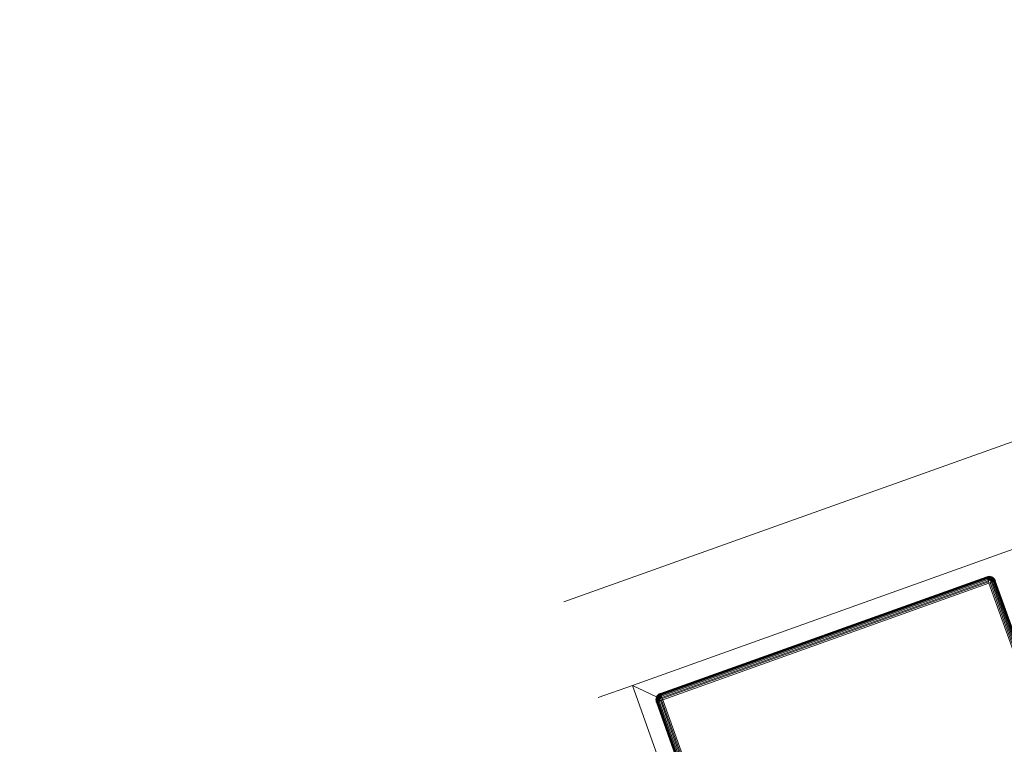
# Model space of a CAD drawing. Header units: millimetres. Extents: x -54833 to 17168, y -29122 to 68726.
# Tile 111 of 122: x -39977 to -39686, y 10289 to 10503. Entities that reach past the tile are written whole.
import ezdxf

# ---------------------------------------------------------------- set-up
doc = ezdxf.new("R2010")
doc.units = ezdxf.units.MM
for name, color, linetype, lineweight, true_color in [('Furniture-2', 7, 'Continuous', 9, 0xaaaaaa), ('Kohvikutool-1', 7, 'Continuous', 9, 0xaaaaaa), ('Surface Pattern-1', 7, 'Continuous', 9, 0x232323)]:
    doc.layers.add(name, color=color, linetype=linetype, lineweight=lineweight, true_color=true_color)

# ---------------------------------------------------------------- blocks, each defined once
blk = doc.blocks.new('MA_Kohvikultool - Kohvikutool_DWG-V90-1_ korruse plaan')
at = {"layer": 'Kohvikutool-1'}
for p, q in [((-10.89, 495), (-175.71, 495)), ((-175.67, 465), (-165, 465)), ((-165, 465), (-158, 458)), ((-165, 15), (-165, 465)), ((-158, 458), (-165, 465)), ((-165, 465), (-35.34, 465)), ((-159.67, 459.09), (-159.86, 458.74)), ((-159.67, 459.09), (-159.86, 458.74)), ((-159.65, 459.08), (-159.83, 458.72)), ((-159.41, 459.41), (-159.67, 459.09)), ((-159.41, 459.41), (-159.67, 459.09)), ((-159.65, 459.08), (-159.67, 459.09)), ((-159.39, 459.39), (-159.65, 459.08)), ((-159.56, 459.02), (-159.65, 459.08)), ((-159.56, 459.02), (-159.31, 459.31)), ((-159.09, 459.67), (-159.41, 459.41)), ((-159.09, 459.67), (-159.41, 459.41)), ((-159.39, 459.39), (-159.41, 459.41)), ((-159.4, 458.92), (-159.18, 459.18)), ((-159.08, 459.65), (-159.39, 459.39)), ((-159.31, 459.31), (-159.39, 459.39)), ((-159.31, 459.31), (-159.02, 459.56)), ((-159.18, 459.18), (-159.31, 459.31)), ((-159.18, 459.18), (-158.92, 459.4)), ((-159, 459), (-159.18, 459.18)), ((-158.74, 459.86), (-159.09, 459.67)), ((-158.74, 459.86), (-159.09, 459.67)), ((-159.08, 459.65), (-159.09, 459.67)), ((-158.72, 459.83), (-159.08, 459.65)), ((-159.02, 459.56), (-159.08, 459.65)), ((-159.02, 459.56), (-158.68, 459.73)), ((-158.92, 459.4), (-159.02, 459.56)), ((-159, 459), (-158.77, 459.18)), ((-158.92, 459.4), (-158.62, 459.56)), ((-158.77, 459.18), (-158.92, 459.4)), ((-158.77, 459.18), (-158.52, 459.31)), ((-158.6, 458.92), (-158.77, 459.18)), ((-158.36, 459.97), (-158.74, 459.86)), ((-158.36, 459.97), (-158.74, 459.86)), ((-158.72, 459.83), (-158.74, 459.86)), ((-158.36, 459.93), (-158.72, 459.83)), ((-158.68, 459.73), (-158.72, 459.83)), ((-158.68, 459.73), (-158.34, 459.83)), ((-158.62, 459.56), (-158.68, 459.73)), ((-158.62, 459.56), (-158.3, 459.65)), ((-158.52, 459.31), (-158.62, 459.56)), ((-158.52, 459.31), (-158.26, 459.39)), ((-158.4, 459.02), (-158.52, 459.31)), ((-158.4, 459.02), (-158.2, 459.08)), ((-158, 460), (-158.36, 459.97)), ((-158, 460), (-158.36, 459.97)), ((-158.36, 459.93), (-158.36, 459.97)), ((-158.36, 459.93), (-158, 459.97)), ((-158.34, 459.83), (-158.36, 459.93)), ((-158.34, 459.83), (-158, 459.86)), ((-158.3, 459.65), (-158.34, 459.83)), ((-158.3, 459.65), (-158, 459.67)), ((-158.26, 459.39), (-158.3, 459.65)), ((-158.26, 459.39), (-158, 459.41)), ((-158.2, 459.08), (-158.26, 459.39)), ((-158.2, 459.08), (-158, 459.09)), ((-158.13, 458.72), (-158.2, 459.08)), ((-158, 459.09), (-158.13, 458.72)), ((-55.75, 460), (-158, 460)), ((-158, 460), (-158, 459.97)), ((-55.75, 460), (-158, 460)), ((-55.75, 459.97), (-158, 459.97)), ((-158, 459.97), (-158, 459.86)), ((-55.75, 459.86), (-158, 459.86)), ((-158, 459.86), (-158, 459.67)), ((-55.75, 459.67), (-158, 459.67)), ((-158, 459.67), (-158, 459.41)), ((-55.75, 459.41), (-158, 459.41)), ((-158, 459.41), (-158, 459.09)), ((-55.75, 459.09), (-158, 459.09)), ((-158, 459.09), (-158, 458.74)), ((-55.39, 459.97), (-55.75, 460)), ((-55.75, 460), (-55.75, 459.97)), ((-55.39, 459.97), (-55.75, 460)), ((-55.75, 459.97), (-55.39, 459.93)), ((-55.75, 459.97), (-55.75, 459.86)), ((-55.75, 459.86), (-55.41, 459.83)), ((-55.75, 459.86), (-55.75, 459.67)), ((-55.75, 459.67), (-55.45, 459.65)), ((-55.75, 459.67), (-55.75, 459.41)), ((-55.75, 459.41), (-55.49, 459.39)), ((-55.75, 459.41), (-55.75, 459.09)), ((-55.75, 459.09), (-55.55, 459.08)), ((-55.75, 459.09), (-55.75, 458.74)), ((-55.75, 458.74), (-55.55, 459.08)), ((-55.49, 459.39), (-55.55, 459.08)), ((-55.55, 459.08), (-55.35, 459.02)), ((-55.55, 459.08), (-55.48, 458.68)), ((-55.45, 459.65), (-55.49, 459.39)), ((-55.49, 459.39), (-55.23, 459.31)), ((-55.41, 459.83), (-55.45, 459.65)), ((-55.45, 459.65), (-55.13, 459.56)), ((-55.39, 459.93), (-55.41, 459.83)), ((-55.41, 459.83), (-55.07, 459.73)), ((-55.01, 459.86), (-55.39, 459.97)), ((-55.39, 459.97), (-55.39, 459.93)), ((-55.01, 459.86), (-55.39, 459.97)), ((-55.03, 459.83), (-55.39, 459.93)), ((-55.35, 459.02), (-55.23, 459.31)), ((-55.23, 459.31), (-55.13, 459.56)), ((-55.23, 459.31), (-54.98, 459.18)), ((-55.15, 458.92), (-54.98, 459.18)), ((-55.13, 459.56), (-55.07, 459.73)), ((-55.13, 459.56), (-54.83, 459.4)), ((-55.07, 459.73), (-55.03, 459.83)), ((-55.07, 459.73), (-54.73, 459.56)), ((-55.01, 459.86), (-55.03, 459.83)), ((-54.67, 459.65), (-55.03, 459.83)), ((-54.66, 459.67), (-55.01, 459.86)), ((-54.66, 459.67), (-55.01, 459.86)), ((-54.98, 459.18), (-54.83, 459.4)), ((-54.98, 459.18), (-54.75, 459)), ((-54.83, 459.4), (-54.73, 459.56)), ((-54.83, 459.4), (-54.57, 459.18)), ((-54.75, 459), (-54.57, 459.18)), ((-54.73, 459.56), (-54.67, 459.65)), ((-54.73, 459.56), (-54.44, 459.31)), ((-54.66, 459.67), (-54.67, 459.65)), ((-54.36, 459.39), (-54.67, 459.65)), ((-54.34, 459.41), (-54.66, 459.67)), ((-54.34, 459.41), (-54.66, 459.67)), ((-54.57, 459.18), (-54.44, 459.31)), ((-54.57, 459.18), (-54.35, 458.92)), ((-54.44, 459.31), (-54.36, 459.39)), ((-54.44, 459.31), (-54.19, 459.02)), ((-54.34, 459.41), (-54.36, 459.39)), ((-54.1, 459.08), (-54.36, 459.39)), ((-54.08, 459.09), (-54.34, 459.41)), ((-54.08, 459.09), (-54.34, 459.41)), ((-54.19, 459.02), (-54.1, 459.08)), ((-54.08, 459.09), (-54.1, 459.08)), ((-53.92, 458.72), (-54.1, 459.08)), ((-53.89, 458.74), (-54.08, 459.09)), ((-53.89, 458.74), (-54.08, 459.09)), ((-159.97, 458.36), (-160, 458)), ((-159.97, 458.36), (-160, 458)), ((-160, 458), (-159.97, 458)), ((-159.86, 458.74), (-159.97, 458.36)), ((-159.86, 458.74), (-159.97, 458.36)), ((-159.93, 458.36), (-159.97, 458)), ((-159.93, 458.36), (-159.97, 458.36)), ((-159.97, 458), (-159.86, 458)), ((-159.97, 458), (-159.97, 22)), ((-159.83, 458.72), (-159.93, 458.36)), ((-159.93, 458.36), (-159.83, 458.34)), ((-159.83, 458.72), (-159.86, 458.74)), ((-159.83, 458.34), (-159.86, 458)), ((-159.86, 458), (-159.67, 458)), ((-159.86, 458), (-159.86, 22)), ((-159.73, 458.68), (-159.83, 458.72)), ((-159.83, 458.34), (-159.73, 458.68)), ((-159.83, 458.34), (-159.65, 458.3)), ((-159.73, 458.68), (-159.56, 459.02)), ((-159.56, 458.62), (-159.73, 458.68)), ((-159.65, 458.3), (-159.67, 458)), ((-159.67, 458), (-159.41, 458)), ((-159.67, 458), (-159.67, 22)), ((-159.65, 458.3), (-159.56, 458.62)), ((-159.65, 458.3), (-159.39, 458.26)), ((-159.4, 458.92), (-159.56, 459.02)), ((-159.56, 458.62), (-159.4, 458.92)), ((-159.31, 458.52), (-159.56, 458.62)), ((-159.39, 458.26), (-159.41, 458)), ((-159.41, 458), (-159.09, 458)), ((-159.41, 458), (-159.41, 22)), ((-159.18, 458.77), (-159.4, 458.92)), ((-159.39, 458.26), (-159.31, 458.52)), ((-159.39, 458.26), (-159.08, 458.2)), ((-159.31, 458.52), (-159.18, 458.77)), ((-159.02, 458.4), (-159.31, 458.52)), ((-159.18, 458.77), (-159, 459)), ((-158.92, 458.6), (-159.18, 458.77)), ((-159.08, 458.2), (-159.09, 458)), ((-159.09, 458), (-158.74, 458)), ((-159.09, 458), (-159.09, 22)), ((-159.08, 458.2), (-159.02, 458.4)), ((-159.08, 458.2), (-158.68, 458.27)), ((-158.74, 458), (-159.08, 458.2)), ((-159.02, 458.4), (-158.92, 458.6)), ((-158.68, 458.27), (-159.02, 458.4)), ((-158.62, 458.4), (-159.02, 458.4)), ((-158.77, 458.77), (-159, 459)), ((-158.92, 458.6), (-158.77, 458.77)), ((-158.62, 458.4), (-158.92, 458.6)), ((-158.52, 458.52), (-158.92, 458.6)), ((-158.77, 458.77), (-158.6, 458.92)), ((-158.52, 458.52), (-158.77, 458.77)), ((-158.4, 458.62), (-158.77, 458.77)), ((-158.74, 22), (-158.74, 458)), ((-158.73, 458.07), (-158.36, 458)), ((-158.6, 458.92), (-158.4, 459.02)), ((-158.4, 458.62), (-158.6, 458.92)), ((-158.27, 458.68), (-158.6, 458.92)), ((-158.27, 458.68), (-158.4, 459.02)), ((-158.13, 458.72), (-158.4, 459.02)), ((-158.36, 458.03), (-158, 458)), ((-158.36, 458), (-158.36, 22)), ((-55.75, 458.74), (-158, 458.74)), ((-158, 458.36), (-158, 458.74)), ((-158, 458.36), (-55.75, 458.36)), ((-158, 458.36), (-158, 458)), ((-158, 458), (-55.75, 458)), ((-158, 22), (-158, 458)), ((-55.75, 458.36), (-55.68, 458.73)), ((-55.72, 458.36), (-55.75, 458)), ((-55.39, 458), (-55.75, 458)), ((-55.75, 458), (-55.75, 22)), ((-55.48, 458.68), (-55.35, 459.02)), ((-55.39, 458), (-55.39, 22)), ((-55.39, 458), (-55.01, 458)), ((-55.35, 459.02), (-55.15, 458.92)), ((-55.35, 458.62), (-55.35, 459.02)), ((-55.35, 458.62), (-55.15, 458.92)), ((-55.23, 458.52), (-55.15, 458.92)), ((-55.23, 458.52), (-54.98, 458.77)), ((-55.15, 458.92), (-54.98, 458.77)), ((-55.13, 458.4), (-54.98, 458.77)), ((-55.13, 458.4), (-54.83, 458.6)), ((-55.07, 458.27), (-54.83, 458.6)), ((-55.07, 458.27), (-54.73, 458.4)), ((-55.03, 458.13), (-54.73, 458.4)), ((-54.67, 458.2), (-55.03, 458.13)), ((-55.02, 458.07), (-54.67, 458.2)), ((-55.01, 458), (-55.01, 22)), ((-54.66, 458), (-55.01, 458)), ((-54.98, 458.77), (-54.75, 459)), ((-54.98, 458.77), (-54.83, 458.6)), ((-54.83, 458.6), (-54.57, 458.77)), ((-54.83, 458.6), (-54.73, 458.4)), ((-54.75, 459), (-54.57, 458.77)), ((-54.73, 458.4), (-54.44, 458.52)), ((-54.73, 458.4), (-54.67, 458.2)), ((-54.67, 458.2), (-54.36, 458.26)), ((-54.66, 458), (-54.67, 458.2)), ((-54.66, 458), (-54.66, 22)), ((-54.34, 458), (-54.66, 458)), ((-54.57, 458.77), (-54.35, 458.92)), ((-54.57, 458.77), (-54.44, 458.52)), ((-54.44, 458.52), (-54.19, 458.62)), ((-54.44, 458.52), (-54.36, 458.26)), ((-54.36, 458.26), (-54.1, 458.3)), ((-54.34, 458), (-54.36, 458.26)), ((-54.35, 458.92), (-54.19, 459.02)), ((-54.35, 458.92), (-54.19, 458.62)), ((-54.34, 458), (-54.34, 22)), ((-54.08, 458), (-54.34, 458)), ((-54.19, 459.02), (-54.02, 458.68)), ((-54.19, 458.62), (-54.02, 458.68)), ((-54.19, 458.62), (-54.1, 458.3)), ((-54.1, 458.3), (-53.92, 458.34)), ((-54.08, 458), (-54.1, 458.3)), ((-54.08, 458), (-54.08, 22)), ((-53.89, 458), (-54.08, 458)), ((-54.02, 458.68), (-53.92, 458.72)), ((-54.02, 458.68), (-53.92, 458.34)), ((-53.89, 458.74), (-53.92, 458.72)), ((-53.82, 458.36), (-53.92, 458.72)), ((-53.92, 458.34), (-53.82, 458.36)), ((-53.89, 458), (-53.92, 458.34)), ((-53.78, 458.36), (-53.89, 458.74)), ((-53.78, 458.36), (-53.89, 458.74)), ((-53.89, 458), (-53.89, 22)), ((-53.78, 458), (-53.89, 458)), ((-53.78, 458.36), (-53.82, 458.36)), ((-53.78, 458), (-53.82, 458.36)), ((-53.75, 458), (-53.78, 458.36)), ((-53.75, 458), (-53.78, 458.36)), ((-53.78, 22), (-53.78, 458)), ((-53.75, 458), (-53.78, 458))]:
    blk.add_line(p, q, dxfattribs=at)
blk = doc.blocks.new('MA_Kohvikultool - MA_Kohvikultool-V91-1_ korruse plaan')
blk.add_blockref('MA_Kohvikultool - Kohvikutool_DWG-V90-1_ korruse plaan', (111.57, -216.07))

msp = doc.modelspace()

# ---------------------------------------------------------------- hatches: boundary and pattern name
at = {"layer": 'Surface Pattern-1'}
h = msp.add_hatch(dxfattribs=at)
h.set_pattern_fill('FP_32', color=256, style=0, pattern_type=2)
h.set_pattern_definition([(270, (-41243.1, 7083), (600, 4e-14), []), (0, (-41243.1, 7083), (0, 600), [])])
h.paths.add_polyline_path([(-38793.29, 7685.8), (-37024.9, 11222.34), (-41583.52, 14657.51), (-42590, 14657.51), (-42590, 9948.51), (-40511.02, 9948.51), (-38798.43, 7692.57)])
h.paths.add_polyline_path([(-38545.68, 9194.95), (-38605.77, 9366.85), (-38600.42, 9368.77), (-38604.27, 9384.91), (-38518.41, 9415.62), (-38536.29, 9465.61), (-38630.45, 9431.93), (-38626.86, 9421.88), (-38655.1, 9411.77), (-38813.7, 9855.63), (-38785.61, 9865.68), (-38782.02, 9855.63), (-38358.32, 10007.2), (-38361.91, 10017.25), (-38333.66, 10027.35), (-38176.1, 9583.13), (-38203.15, 9573.45), (-38206.74, 9583.5), (-38300.9, 9549.81), (-38283.02, 9499.83), (-38195.42, 9531.06), (-38189.9, 9515.62), (-38183.31, 9517.98), (-38123.21, 9346.08), (-38544.66, 9195.32)])
h.paths.add_polyline_path([(-38530.38, 9241.26), (-38163.33, 9373.07), (-38173.11, 9400.4), (-38540.32, 9269.04), (-38531.4, 9244.11)])
h.paths.add_polyline_path([(-38490.16, 9425.73), (-38312.04, 9491.89), (-38329.15, 9539.71), (-38508.05, 9475.71), (-38490.21, 9425.84)])
h.paths.add_polyline_path([(-38639.66, 9546.75), (-38272.45, 9678.11), (-38274.16, 9682.88), (-38641.37, 9551.52)])
h.paths.add_polyline_path([(-38677.13, 9651.5), (-38309.92, 9782.86), (-38311.63, 9787.63), (-38678.84, 9656.27)])
h.paths.add_polyline_path([(-38714.61, 9756.25), (-38347.4, 9887.61), (-38351.2, 9891.63), (-38716.31, 9761.02)])
h.paths.add_polyline_path([(-39881.29, 9798.3), (-40031.09, 10222.64), (-39860.96, 10282.1), (-39859.04, 10276.75), (-39842.9, 10280.6), (-39812.19, 10194.74), (-39762.2, 10212.62), (-39795.89, 10306.78), (-39805.93, 10303.19), (-39816.04, 10331.43), (-39372.18, 10490.03), (-39362.14, 10461.95), (-39372.18, 10458.35), (-39220.61, 10034.65), (-39210.56, 10038.24), (-39200.46, 10009.99), (-39644.32, 9851.4), (-39654.36, 9879.48), (-39644.32, 9883.08), (-39678, 9977.23), (-39727.98, 9959.35), (-39696.75, 9871.75), (-39712.19, 9866.23), (-39709.83, 9859.64), (-39879.93, 9798.79)])
h.paths.add_polyline_path([(-39855.19, 9839.5), (-39827.41, 9849.44), (-39958.78, 10216.65), (-39986.55, 10206.71), (-39855.58, 9840.6)])
h.paths.add_polyline_path([(-39040.93, 9906.73), (-39347.19, 10753.02), (-38503.73, 11060.6), (-38195.4, 10215.06), (-39039.74, 9907.16)])
h.paths.add_polyline_path([(-39549.7, 9948.78), (-39544.93, 9950.49), (-39676.29, 10317.7), (-39680.31, 10313.89), (-39555.12, 9963.94)])
h.paths.add_polyline_path([(-38961.96, 9967.46), (-38956.67, 9969.38), (-39095.43, 10349.87), (-39100.71, 10347.95), (-39010.39, 10100.28)])
h.paths.add_polyline_path([(-39444.95, 9986.26), (-39440.18, 9987.96), (-39571.54, 10355.17), (-39576.31, 10353.47), (-39468.32, 10051.58)])
h.paths.add_polyline_path([(-39738.09, 9987.6), (-39688.1, 10005.48), (-39752.1, 10184.38), (-39802, 10166.25), (-39740.93, 9995.54)])
h.paths.add_polyline_path([(-38867.42, 10001.93), (-38862.14, 10003.86), (-39000.89, 10384.35), (-39006.17, 10382.42), (-38870.15, 10009.41)])
h.paths.add_polyline_path([(-39340.2, 10023.73), (-39336.19, 10027.54), (-39466.79, 10392.65), (-39471.57, 10390.94), (-39341.57, 10027.54)])
h.paths.add_polyline_path([(-38772.89, 10036.4), (-38767.6, 10038.33), (-38906.35, 10418.82), (-38911.64, 10416.89), (-38796.18, 10100.28)])
h.paths.add_polyline_path([(-38678.35, 10070.88), (-38673.07, 10072.8), (-38811.82, 10453.3), (-38817.1, 10451.37), (-38681.08, 10078.36)])
h.paths.add_polyline_path([(-38583.82, 10105.35), (-38578.53, 10107.28), (-38717.28, 10487.77), (-38722.57, 10485.84), (-38586.55, 10112.83)])
h.paths.add_polyline_path([(-38489.28, 10139.83), (-38484, 10141.75), (-38622.75, 10522.24), (-38628.03, 10520.32), (-38492.01, 10147.31)])
h.paths.add_polyline_path([(-38394.75, 10174.3), (-38389.46, 10176.23), (-38528.21, 10556.72), (-38533.5, 10554.79), (-38397.47, 10181.78)])
h.paths.add_polyline_path([(-38300.21, 10208.77), (-38233.86, 10232.97), (-38374.74, 10612.68), (-38438.96, 10589.26), (-38302.5, 10215.06)])
h.paths.add_polyline_path([(-38127.08, 10354.22), (-38137.18, 10382.47), (-38127.13, 10386.06), (-38278.7, 10809.77), (-38288.75, 10806.18), (-38298.86, 10834.42), (-37855, 10993.02), (-37844.95, 10964.93), (-37855, 10961.34), (-37821.32, 10867.18), (-37771.33, 10885.07), (-37802.57, 10972.66), (-37787.13, 10978.19), (-37789.48, 10984.78), (-37617.58, 11044.87), (-37468.22, 10621.78), (-37638.46, 10562.61), (-37640.27, 10567.66), (-37656.41, 10563.82), (-37687.12, 10649.67), (-37737.11, 10631.79), (-37703.43, 10537.64), (-37693.38, 10541.23), (-37683.28, 10512.98), (-38108.99, 10360.69)])
h.paths.add_polyline_path([(-39110.99, 10376.13), (-39105.7, 10378.06), (-39244.46, 10758.55), (-39249.67, 10756.42), (-39130.03, 10428.35)])
h.paths.add_polyline_path([(-39016.45, 10410.61), (-39011.17, 10412.53), (-39149.92, 10793.02), (-39155.2, 10791.1), (-39022.92, 10428.35)])
h.paths.add_polyline_path([(-38921.92, 10445.08), (-38916.63, 10447.01), (-39055.38, 10827.5), (-39060.67, 10825.57), (-38928.44, 10462.96)])
h.paths.add_polyline_path([(-38032.52, 10451.77), (-38027.75, 10453.48), (-38159.11, 10820.69), (-38163.13, 10816.88), (-38037.94, 10466.93)])
h.paths.add_polyline_path([(-38827.38, 10479.55), (-38822.1, 10481.48), (-38960.85, 10861.97), (-38966.13, 10860.04), (-38831.46, 10490.74)])
h.paths.add_polyline_path([(-37927.77, 10489.24), (-37923, 10490.95), (-38054.36, 10858.16), (-38059.13, 10856.46), (-37933.19, 10504.4)])
h.paths.add_polyline_path([(-38732.85, 10514.03), (-38727.56, 10515.95), (-38866.31, 10896.44), (-38871.6, 10894.52), (-38748.16, 10556.02)])
h.paths.add_polyline_path([(-37823.02, 10526.72), (-37819, 10530.52), (-37949.61, 10895.63), (-37954.38, 10893.93), (-37824.38, 10530.52)])
h.paths.add_polyline_path([(-38638.31, 10548.5), (-38633.03, 10550.43), (-38771.78, 10930.92), (-38777.06, 10928.99), (-38641.05, 10556.02)])
h.paths.add_polyline_path([(-38543.78, 10582.97), (-38538.49, 10584.9), (-38677.24, 10965.39), (-38682.53, 10963.46), (-38560.93, 10630.02)])
h.paths.add_polyline_path([(-38449.24, 10617.45), (-38382.89, 10641.64), (-38521.64, 11022.13), (-38587.99, 10997.94), (-38453.82, 10630.02)])
h.paths.add_polyline_path([(-37540.54, 10627.77), (-37512.76, 10637.7), (-37644.57, 11004.76), (-37671.9, 10994.98), (-37543.73, 10636.68)])
h.paths.add_polyline_path([(-37747.22, 10660.04), (-37697.32, 10678.17), (-37763.39, 10856.04), (-37811.21, 10838.94), (-37750.77, 10669.97)])
h.paths.add_polyline_path([(-42189.74, 10896.58), (-42493.57, 11228.53), (-42359.78, 11349.3), (-42356.39, 11345.62), (-42344.21, 11356.75), (-42279.86, 11289.7), (-42242.18, 11324.48), (-42310.01, 11397.96), (-42320.25, 11388.51), (-42340.59, 11410.56), (-41989.45, 11734.67), (-41969.1, 11712.62), (-41979.33, 11703.17), (-41674.12, 11372.5), (-41663.89, 11381.95), (-41643.54, 11359.9), (-41994.69, 11035.79), (-42015.03, 11057.84), (-42004.8, 11067.29), (-42074.32, 11139.2), (-42110.06, 11103.06), (-42049.9, 11035.18), (-42059.17, 11023.6), (-42057.41, 11018.73), (-42189.21, 10897.07)])
h.paths.add_polyline_path([(-39158.09, 10928.96), (-39316.85, 11372.75), (-39288.6, 11382.86), (-39285.01, 11372.81), (-39190.85, 11406.49), (-39208.73, 11456.48), (-39296.33, 11425.24), (-39301.85, 11440.69), (-39308.45, 11438.33), (-39368.54, 11610.23), (-38945.44, 11759.59), (-38885.98, 11589.45), (-38891.33, 11587.54), (-38887.49, 11571.4), (-38973.34, 11540.69), (-38955.46, 11490.7), (-38861.3, 11524.38), (-38864.9, 11534.43), (-38836.65, 11544.53), (-38678.06, 11100.68), (-38706.14, 11090.63), (-38709.73, 11100.68), (-39133.44, 10949.11), (-39129.84, 10939.06), (-39158.01, 10928.99)])
h.paths.add_polyline_path([(-42181.83, 10944.71), (-42160.16, 10964.72), (-42426.24, 11249.85), (-42446.1, 11231.02), (-42182.36, 10945.28)])
h.paths.add_polyline_path([(-39142.65, 11063.93), (-38775.44, 11195.29), (-38777.15, 11200.06), (-39144.36, 11068.7)])
h.paths.add_polyline_path([(-42131.98, 11126.81), (-42092.97, 11162.81), (-42221.84, 11302.43), (-42259.27, 11264.72), (-42133.12, 11128.04)])
h.paths.add_polyline_path([(-41943.42, 11164.76), (-41939.7, 11168.2), (-42204.21, 11454.79), (-42207.94, 11451.35), (-41949.93, 11171.81)])
h.paths.add_polyline_path([(-39180.12, 11168.68), (-38812.91, 11300.04), (-38814.62, 11304.81), (-39181.83, 11173.45)])
h.paths.add_polyline_path([(-41861.67, 11240.22), (-41857.95, 11243.66), (-42122.46, 11530.24), (-42126.19, 11526.8), (-41873.21, 11252.72)])
h.paths.add_polyline_path([(-39217.59, 11273.43), (-38850.38, 11404.79), (-38854.19, 11408.81), (-39219.3, 11278.2)])
h.paths.add_polyline_path([(-41779.92, 11315.67), (-41776.2, 11319.11), (-42040.71, 11605.7), (-42044.44, 11602.26), (-41787.37, 11323.75)])
h.paths.add_polyline_path([(-39162.61, 11416.6), (-38983.71, 11480.6), (-39003.71, 11529.82), (-39179.71, 11464.42), (-39162.79, 11417.12)])
h.paths.add_polyline_path([(-39318.65, 11555.91), (-38951.44, 11687.27), (-38961.37, 11715.05), (-39328.42, 11583.24), (-39320.93, 11562.28)])
h.paths.add_polyline_path([(-42432.23, 11815.94), (-42534.86, 11817.94), (-42532.86, 12715.94), (-41634.86, 12715.94), (-41634.86, 11815.94), (-42429.21, 11815.94)])
h.paths.add_polyline_path([(-41931.15, 11845.94), (-41931.11, 11845.94), (-41931.11, 12250.94), (-41936.73, 12250.94), (-41936.73, 11845.94)])
h.paths.add_polyline_path([(-41735.48, 11845.94), (-41664.86, 11845.94), (-41664.86, 12250.94), (-41735.48, 12250.94)])
h.paths.add_polyline_path([(-42434.23, 11845.94), (-42434.23, 12250.94), (-42439.86, 12250.94), (-42439.86, 11845.94)])
h.paths.add_polyline_path([(-41836.11, 11845.94), (-41830.48, 11845.94), (-41830.48, 12250.94), (-41836.11, 12250.94), (-41836.11, 12068.7)])
h.paths.add_polyline_path([(-42031.73, 11845.94), (-42031.73, 12250.94), (-42037.36, 12250.94), (-42037.36, 11845.94)])
h.paths.add_polyline_path([(-42132.36, 11845.94), (-42132.36, 12250.94), (-42137.98, 12250.94), (-42137.98, 11845.94)])
h.paths.add_polyline_path([(-42232.98, 11845.94), (-42232.98, 12250.94), (-42238.61, 12250.94), (-42238.61, 11845.94)])
h.paths.add_polyline_path([(-42339.23, 11845.94), (-42333.61, 11845.94), (-42333.61, 12250.94), (-42339.23, 12250.94), (-42339.23, 12068.7)])
h.paths.add_polyline_path([(-39869.91, 12045.94), (-39922.66, 12050.37), (-39958.61, 12057.7), (-39987.07, 12066.59), (-40024.85, 12082.4), (-40049.17, 12095.82), (-40080.28, 12116.6), (-40107, 12138.99), (-40129.36, 12161.6), (-40151.12, 12188.1), (-40173.71, 12222.56), (-40185.85, 12246.22), (-40199.29, 12278.63), (-40210.06, 12314.73), (-40216.91, 12351.82), (-40219.21, 12380.61), (-40218.98, 12417.73), (-40215.56, 12448.6), (-40207.79, 12486.33), (-40199.34, 12513), (-40186.16, 12545.18), (-40167.44, 12579.57), (-40149.94, 12605.38), (-40129.54, 12630.05), (-40104.42, 12655.22), (-40077.83, 12677.05), (-40043.37, 12699.64), (-40015.2, 12713.93), (-39984.98, 12726.05), (-39952.03, 12735.78), (-39918.08, 12742.25), (-39885.78, 12745.12), (-39848.2, 12744.91), (-39816.08, 12741.3), (-39781.4, 12734.17), (-39751.22, 12724.67), (-39715.15, 12709.46), (-39690.83, 12696.04), (-39659.72, 12675.26), (-39633, 12652.87), (-39610.64, 12630.27), (-39588.88, 12603.77), (-39566.29, 12569.3), (-39554.15, 12545.64), (-39540.71, 12513.23), (-39529.95, 12477.13), (-39523.33, 12441.29), (-39520.75, 12411.25), (-39521.12, 12373.09), (-39524.45, 12342.98), (-39532.21, 12305.55), (-39540.66, 12278.86), (-39553.84, 12246.69), (-39572.56, 12212.29), (-39590.06, 12186.48), (-39610.46, 12161.81), (-39635.58, 12136.64), (-39662.17, 12114.82), (-39696.63, 12092.22), (-39723.9, 12078.36), (-39755.02, 12065.82), (-39787.99, 12056.09), (-39826.04, 12048.99), (-39854.06, 12046.75), (-39869.9, 12045.94)])
h.paths.add_polyline_path([(-39869.91, 12085.94), (-39888.01, 12086.96), (-39877.19, 12086.28)])
h.paths.add_polyline_path([(-39854.06, 12086.75), (-39816.08, 12090.91), (-39785.53, 12097.86), (-39826.04, 12089.52), (-39852.01, 12086.95)])
h.paths.add_polyline_path([(-39916.33, 12089.82), (-39967.93, 12102.47), (-39920.57, 12090.44)])
h.paths.add_polyline_path([(-39975.21, 12104.77), (-40023.23, 12127.16), (-39981.23, 12106.91)])
h.paths.add_polyline_path([(-39736.93, 12116.4), (-39703.93, 12134.48), (-39679.9, 12151.39), (-39711.02, 12130.23), (-39731.8, 12119.14)])
h.paths.add_polyline_path([(-40029.78, 12130.76), (-40071.63, 12161.34), (-40033.84, 12133.19), (-40032.72, 12132.52)])
h.paths.add_polyline_path([(-40099.8, 12188.46), (-40131.75, 12231.03), (-40146.79, 12257.73), (-40122.55, 12216.66), (-40100.92, 12189.7)])
h.paths.add_polyline_path([(-39640.04, 12188.65), (-39616.65, 12217.73), (-39638.63, 12190.37)])
h.paths.add_polyline_path([(-39603.84, 12237.81), (-39586.74, 12270.61), (-39601.23, 12242.7)])
h.paths.add_polyline_path([(-41735.48, 12280.94), (-41664.86, 12280.94), (-41664.86, 12685.94), (-41735.48, 12685.94), (-41735.48, 12396.77)])
h.paths.add_polyline_path([(-41836.11, 12280.94), (-41830.48, 12280.94), (-41830.48, 12685.94), (-41836.11, 12685.94), (-41836.11, 12396.77)])
h.paths.add_polyline_path([(-42232.98, 12280.94), (-42232.98, 12685.94), (-42238.61, 12685.94), (-42238.61, 12280.94)])
h.paths.add_polyline_path([(-41936.73, 12280.94), (-41931.11, 12280.94), (-41931.11, 12685.94), (-41936.73, 12685.94), (-41936.73, 12396.77)])
h.paths.add_polyline_path([(-42434.23, 12280.94), (-42434.23, 12685.94), (-42439.86, 12685.94), (-42439.86, 12280.94)])
h.paths.add_polyline_path([(-42032.24, 12280.94), (-42031.73, 12280.94), (-42031.73, 12685.94), (-42037.36, 12685.94), (-42037.36, 12280.94)])
h.paths.add_polyline_path([(-42132.36, 12280.94), (-42132.36, 12685.94), (-42137.98, 12685.94), (-42137.98, 12280.94)])
h.paths.add_polyline_path([(-42333.61, 12280.94), (-42333.61, 12685.94), (-42339.23, 12685.94), (-42339.23, 12280.94)])
h.paths.add_polyline_path([(-40161.66, 12292.04), (-40174.72, 12342.64), (-40178.41, 12372.21), (-40171.49, 12325.21), (-40161.79, 12292.41)])
h.paths.add_polyline_path([(-39578.22, 12292.47), (-39567.29, 12330.09), (-39562.61, 12357.98), (-39571.19, 12315.59), (-39577.97, 12293.27)])
h.paths.add_polyline_path([(-39560.76, 12380.61), (-39560.75, 12380.7), (-39561.11, 12418.64), (-39560.76, 12380.7)])
h.paths.add_polyline_path([(-40179.24, 12381.13), (-40177.11, 12432.84), (-40179.55, 12387.08)])
h.paths.add_polyline_path([(-39563.78, 12441.69), (-39571.32, 12477.95), (-39564.83, 12446.98)])
h.paths.add_polyline_path([(-40176.11, 12442.24), (-40163.47, 12493.86), (-40175.49, 12446.5)])
h.paths.add_polyline_path([(-40161.16, 12501.14), (-40138.77, 12549.17), (-40159.02, 12507.16)])
h.paths.add_polyline_path([(-39590.46, 12528.99), (-39608.55, 12562), (-39625.46, 12586.03), (-39604.3, 12554.91), (-39593.21, 12534.14)])
h.paths.add_polyline_path([(-40135.17, 12555.71), (-40104.59, 12597.56), (-40132.66, 12559.9)])
h.paths.add_polyline_path([(-40077.47, 12625.73), (-40035.35, 12657.38), (-40008.2, 12672.72), (-40049.27, 12648.48), (-40074.01, 12628.86)])
h.paths.add_polyline_path([(-39662.72, 12625.89), (-39691.8, 12649.28), (-39666.39, 12628.89)])
h.paths.add_polyline_path([(-39711.88, 12662.09), (-39744.67, 12679.19), (-39716.77, 12664.7)])
h.paths.add_polyline_path([(-39973.89, 12687.59), (-39922.03, 12700.9), (-39893.72, 12704.34), (-39940.72, 12697.42), (-39969.07, 12689.31)])
h.paths.add_polyline_path([(-39766.53, 12687.71), (-39804.22, 12698.67), (-39770.59, 12688.95)])
h.paths.add_polyline_path([(-39825, 12702.24), (-39862.66, 12705.59), (-39825.21, 12702.26)])
h.paths.add_polyline_path([(-42024.12, 12748.72), (-42348.23, 13099.87), (-42326.18, 13120.22), (-42316.73, 13109.98), (-42244.82, 13179.51), (-42280.96, 13215.24), (-42348.84, 13155.09), (-42360.42, 13164.35), (-42365.29, 13162.59), (-42487.44, 13294.92), (-42155.49, 13598.75), (-42034.72, 13464.97), (-42038.4, 13461.58), (-42027.27, 13449.4), (-42094.32, 13385.04), (-42059.54, 13347.37), (-41986.06, 13415.19), (-41995.51, 13425.43), (-41973.46, 13445.78), (-41649.36, 13094.63), (-41671.4, 13074.28), (-41680.85, 13084.52), (-42011.52, 12779.31), (-42002.07, 12769.07), (-42011.52, 12760.35)])
h.paths.add_polyline_path([(-42064.91, 12881.38), (-41778.33, 13145.9), (-41781.76, 13149.62), (-42068.35, 12885.1)])
h.paths.add_polyline_path([(-42140.37, 12963.13), (-41853.78, 13227.65), (-41857.22, 13231.37), (-42143.8, 12966.85)])
h.paths.add_polyline_path([(-42215.82, 13044.88), (-41929.24, 13309.4), (-41932.67, 13313.12), (-42219.26, 13048.6)])
h.paths.add_polyline_path([(-42221.21, 13198.15), (-42081.59, 13327.02), (-42119.3, 13364.46), (-42255.72, 13235.54), (-42229.8, 13207.47)])
h.paths.add_polyline_path([(-42419.3, 13265.34), (-42134.17, 13531.42), (-42153, 13551.28), (-42439.31, 13287.02), (-42423, 13269.34)])

# ---------------------------------------------------------------- block references
at = {"layer": 'Furniture-2', "rotation": 19.68354692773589}
msp.add_blockref('MA_Kohvikultool - MA_Kohvikultool-V91-1_ korruse plaan', (-39661.74, 10090.39), dxfattribs=at)

doc.saveas('drawing.dxf')
